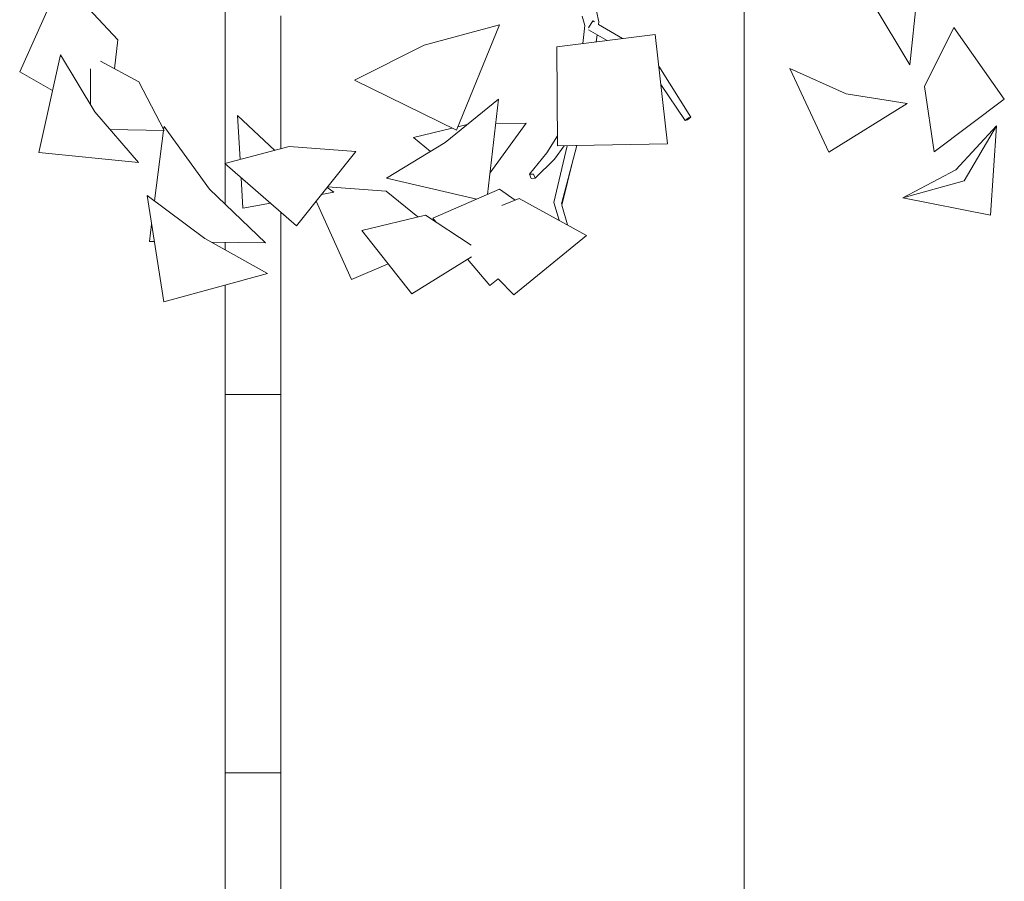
# Model space of a CAD drawing. Header units: millimetres. Extents: x -2624 to 101766, y -16 to 109490.
# Tile 29 of 151: x 98088 to 100742, y 62343 to 64665. Entities that reach past the tile are written whole.
import ezdxf

# ---------------------------------------------------------------- set-up
doc = ezdxf.new("R2010")
doc.units = ezdxf.units.MM
doc.header["$MEASUREMENT"] = 0
for name, color, linetype in [('L1', 7, 'Continuous'), ('Nouveau_VRD _ Voirie 3d.VRD', 7, 'Continuous'), ('Nouveau_VRD _ Végétation.VRD', 7, 'Continuous'), ('VRD _ Bordure.VRD', 7, 'Continuous')]:
    doc.layers.add(name, color=color, linetype=linetype)

# ---------------------------------------------------------------- blocks, each defined once
blk = doc.blocks.new('Élément de coupe_26')
at = {"layer": 'L1', "color": 7, "linetype": 'Continuous', "lineweight": 15}
blk.add_line((100041.3, 61915.6), (100041.3, 64807), dxfattribs=at)
blk = doc.blocks.new('Élément de coupe_32')
at = {"layer": 'VRD _ Bordure.VRD', "color": 7, "linetype": 'Continuous', "lineweight": 15}
for p, q in [((98791.3, 64675.1), (98791.3, 64317.2)), ((98791.3, 64146.4), (98791.3, 63675.1)), ((98791.3, 63675.1), (98791.3, 63655.1)), ((98668, 63655.1), (98641.3, 63655.1)), ((98671.6, 63655.1), (98668, 63655.1)), ((98678.3, 63655.1), (98671.6, 63655.1)), ((98686.7, 63655.1), (98678.3, 63655.1)), ((98791.3, 63655.1), (98686.7, 63655.1)), ((98791.3, 63655.1), (98791.3, 62655.1)), ((98791.3, 62655.1), (98791.3, 62635.1)), ((98668, 62635.1), (98641.3, 62635.1)), ((98671.6, 62635.1), (98668, 62635.1)), ((98678.3, 62635.1), (98671.6, 62635.1)), ((98686.7, 62635.1), (98678.3, 62635.1)), ((98791.3, 62635.1), (98686.7, 62635.1)), ((98791.3, 62635.1), (98791.3, 61635.1))]:
    blk.add_line(p, q, dxfattribs=at)
blk = doc.blocks.new('Élément de coupe_54')
at = {"layer": 'Nouveau_VRD _ Voirie 3d.VRD', "color": 251, "linetype": 'Continuous', "lineweight": 15, "true_color": 0x6a6a6a}
for p, q in [((98641.3, 64277.6), (98641.3, 64916.4)), ((98641.3, 64167.9), (98641.3, 64276.8)), ((98641.3, 64045.1), (98641.3, 64065.2)), ((98641.3, 60639.4), (98641.3, 63950.2))]:
    blk.add_line(p, q, dxfattribs=at)
blk = doc.blocks.new('Élément de coupe_1475')
at = {"layer": 'Nouveau_VRD _ Végétation.VRD', "color": 7, "linetype": 'Continuous', "lineweight": 15}
for p, q in [((100517.3, 64826.8), (100487.7, 64543.2)), ((98087.6, 64524.2), (98199.6, 64774.1)), ((98199.6, 64774.1), (98352.5, 64611.1)), ((99636.9, 64717.1), (99649.5, 64659.5)), ((100487.7, 64543.2), (100388.5, 64707.7)), ((99604.6, 64674.6), (99611.5, 64649.6)), ((99381.4, 64650.9), (99178.5, 64596.3)), ((99381.4, 64650.9), (99265.4, 64367.6)), ((99611.5, 64649.6), (99606.4, 64600.8)), ((99632.5, 64662.4), (99621.3, 64643.4)), ((99637.1, 64659.5), (99632.5, 64662.4)), ((99649.5, 64659.5), (99648.5, 64652.4)), ((99648.5, 64652.4), (99712.5, 64614.1)), ((99801, 64625.3), (99536, 64591.9)), ((99621.3, 64637.5), (99672, 64609)), ((99644.6, 64624.4), (99642, 64605.2)), ((99644.6, 64623.9), (99666.8, 64612)), ((99834.5, 64330.7), (99801, 64625.3)), ((100606.1, 64644), (100527.6, 64484.8)), ((100606.1, 64644), (100742.4, 64450.6)), ((98343.1, 64533.1), (98352.5, 64611.1)), ((98990.5, 64502.5), (99178.5, 64596.3)), ((98139.6, 64307.5), (98197.4, 64570.7)), ((98197.4, 64570.7), (98290.1, 64416.5)), ((99538.1, 64324.8), (99536, 64591.9)), ((98305.4, 64553.3), (98408.6, 64498)), ((98087.6, 64524.2), (98176.2, 64474.1)), ((98278.9, 64435.2), (98278.1, 64532.6)), ((99810.8, 64539.5), (99897.3, 64402.6)), ((100269, 64308), (100164.4, 64533.5)), ((100164.4, 64533.5), (100316, 64465.4)), ((98477.3, 64366.5), (98408.6, 64498)), ((99265.4, 64367.6), (98990.5, 64502.5)), ((99816.4, 64490.2), (99881.7, 64393.2)), ((100480.1, 64439.3), (100316, 64465.4)), ((100552.9, 64309.1), (100527.6, 64484.8)), ((99378.5, 64451.3), (99234.5, 64334.4)), ((99378.5, 64451.3), (99348.8, 64194.3)), ((100480.1, 64439.3), (100269, 64308)), ((100742.4, 64450.6), (100552.9, 64309.1)), ((98407.8, 64280.3), (98290.1, 64416.5)), ((98681.7, 64288.3), (98675.1, 64406.6)), ((98675.1, 64406.6), (98775.1, 64312.9)), ((99269.2, 64376.8), (99294.4, 64383)), ((99453.2, 64386.4), (99355.5, 64251.6)), ((99453.2, 64386.4), (99370.9, 64385.2)), ((99890.8, 64400.3), (99881.7, 64393.2)), ((99881.7, 64393.2), (99888.1, 64395.5)), ((99888.1, 64395.5), (99897.3, 64402.6)), ((99897.3, 64402.6), (99890.8, 64400.3)), ((98477.3, 64366.5), (98330.9, 64369.2)), ((98451.2, 64176.7), (98475.3, 64366.6)), ((98475.7, 64369.6), (98476.7, 64377.6)), ((98476.7, 64377.6), (98599.1, 64208.3)), ((99149.7, 64347.8), (99254, 64373.2)), ((100611.5, 64260.3), (100721.5, 64379.2)), ((100721.5, 64379.2), (100634.6, 64230.4)), ((100721.5, 64379.2), (100705.3, 64138.3)), ((99076.2, 64237.9), (99234.5, 64334.4)), ((99195, 64310.3), (99149.7, 64347.8)), ((99537.9, 64351.8), (99509, 64306.2)), ((99834.5, 64330.7), (99538.1, 64324.8)), ((98407.8, 64280.3), (98139.6, 64307.5)), ((98640.7, 64277.4), (98814.4, 64323.3)), ((98993.6, 64309.5), (98814.4, 64323.3)), ((98993.6, 64309.5), (98833.8, 64109.4)), ((99509, 64306.2), (99462.1, 64248.4)), ((99564, 64325.3), (99527.7, 64172.2)), ((99556, 64325.1), (99529.5, 64288.8)), ((99590, 64325.8), (99548.2, 64169.1)), ((98833.8, 64109.4), (98640.7, 64277.4)), ((99529.5, 64288.8), (99477.4, 64237.6)), ((99580.3, 64289.3), (99549.4, 64165.2)), ((99472.9, 64248.9), (99462.1, 64248.4)), ((99462.1, 64248.4), (99466.6, 64237.1)), ((99477.4, 64237.6), (99472.9, 64248.9)), ((100611.5, 64260.3), (100468.4, 64184.7)), ((98689.1, 64157.6), (98684.5, 64239.3)), ((99319.9, 64181.7), (99076.2, 64237.9)), ((99466.6, 64237.1), (99477.4, 64237.6)), ((100468.4, 64184.7), (100634.6, 64230.4)), ((98750.1, 64064), (98599.1, 64208.3)), ((98935, 64199.9), (98901.5, 64194.1)), ((98935, 64199.9), (98916.2, 64212.5)), ((98917.6, 64214.4), (99075.4, 64202.7)), ((99161.5, 64133.7), (99075.4, 64202.7)), ((99201.5, 64130.1), (99381.3, 64208.5)), ((99423.5, 64178.9), (99381.3, 64208.5)), ((98475.9, 63905.1), (98431.3, 64191.6)), ((98431.3, 64191.6), (98586.5, 64075.7)), ((98763.7, 64170.4), (98689.1, 64157.6)), ((98981.9, 63965.2), (98886.8, 64175.7)), ((99387.9, 64164.2), (99434.4, 64183.4)), ((99615.7, 64083.9), (99434.4, 64183.4)), ((99527.7, 64172.2), (99541.9, 64124.4)), ((100705.3, 64138.3), (100468.4, 64184.7)), ((99549.4, 64165.2), (99564.4, 64112)), ((99010.1, 64097.4), (99182.1, 64138.6)), ((99305, 64057.3), (99182.1, 64138.6)), ((99209.8, 64120.3), (99201.5, 64130.1)), ((98437.3, 64067.3), (98443.3, 64114.4)), ((99144.7, 63926.4), (99010.1, 64097.4)), ((98450.7, 64067.2), (98437.3, 64067.3)), ((98755.7, 63981.3), (98586.5, 64075.7)), ((98750.1, 64064), (98604.7, 64065.6)), ((99420.1, 63923.2), (99615.7, 64083.9)), ((99306, 64026.4), (99144.7, 63926.4)), ((99355.2, 63948.5), (99295, 64019.6)), ((99081.4, 64006.8), (98981.9, 63965.2)), ((98755.7, 63981.3), (98475.9, 63905.1)), ((99355.2, 63948.5), (99378, 63966.4)), ((99420.1, 63923.2), (99377.9, 63966.5))]:
    blk.add_line(p, q, dxfattribs=at)

msp = doc.modelspace()

# ---------------------------------------------------------------- block references
at = {"layer": 'L1', "lineweight": 0}
msp.add_blockref('Élément de coupe_26', (0, 0), dxfattribs=at)
at = {"layer": 'Nouveau_VRD _ Voirie 3d.VRD', "lineweight": 0}
msp.add_blockref('Élément de coupe_54', (0, 0), dxfattribs=at)
at = {"layer": 'Nouveau_VRD _ Végétation.VRD', "lineweight": 0}
msp.add_blockref('Élément de coupe_1475', (0, 0), dxfattribs=at)
at = {"layer": 'VRD _ Bordure.VRD', "lineweight": 0}
msp.add_blockref('Élément de coupe_32', (0, 0), dxfattribs=at)

doc.saveas('drawing.dxf')
